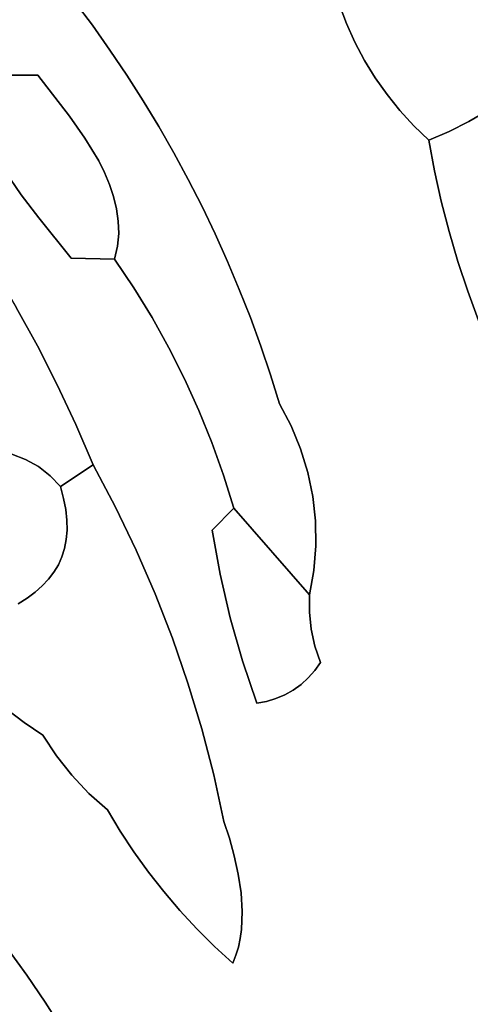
# Model space of a CAD drawing. Header units: inches. Extents: x 36.3 to 71.4, y 17.4 to 61.7.
# Tile 69 of 80: x 55.9 to 57.3, y 40.6 to 43.8. Entities that reach past the tile are written whole.
import ezdxf

# ---------------------------------------------------------------- set-up
doc = ezdxf.new("R2010")
doc.units = ezdxf.units.IN
doc.layers.add('SURFACES_FOR_SKETCHUP', color=7, linetype='Continuous')

msp = doc.modelspace()

# ---------------------------------------------------------------- linework, layer by layer
at = {"layer": 'SURFACES_FOR_SKETCHUP'}
for points, invisible_edges in [([(57.6563, 44.6744), (56.9028, 43.8508), (57.6493, 43.7417)], 11), ([(56.1024, 43.7822), (56.6111, 44.2939), (56.0435, 43.861)], 3), ([(56.6111, 44.2939), (56.1024, 43.7822), (56.7142, 44.1501)], 3), ([(56.1593, 43.702), (56.7142, 44.1501), (56.1024, 43.7822)], 3), ([(56.7142, 44.1501), (56.1593, 43.702), (56.8114, 44.0023)], 3), ([(56.2142, 43.6205), (56.8114, 44.0023), (56.1593, 43.702)], 3), ([(56.2671, 43.5377), (56.8114, 44.0023), (56.2142, 43.6205)], 3), ([(56.8114, 44.0023), (56.2671, 43.5377), (56.9028, 43.8508)], 3), ([(55.6668, 43.8129), (55.7002, 43.7513), (55.9826, 43.9385)], 10), ([(55.925, 43.6211), (55.9826, 43.9385), (55.7002, 43.7513)], 11), ([(55.9826, 43.9385), (55.925, 43.6211), (56.0435, 43.861)], 3), ([(56.0435, 43.861), (55.925, 43.6211), (56.1024, 43.7822)], 3), ([(56.9263, 43.7882), (56.9028, 43.8508), (56.2671, 43.5377)], 10), ([(57.6493, 43.7417), (56.9028, 43.8508), (57.6025, 43.6875)], 3), ([(56.9263, 43.7882), (57.6025, 43.6875), (56.9028, 43.8508)], 3), ([(56.1024, 43.7822), (55.925, 43.6211), (56.1593, 43.702)], 3), ([(56.2671, 43.5377), (56.3179, 43.4538), (56.9263, 43.7882)], 10), ([(56.9536, 43.7274), (56.9263, 43.7882), (56.3179, 43.4538)], 10), ([(56.9536, 43.7274), (57.5524, 43.6367), (56.9263, 43.7882)], 3), ([(57.6025, 43.6875), (56.9263, 43.7882), (57.5524, 43.6367)], 3), ([(55.7002, 43.7513), (55.729, 43.6873), (55.925, 43.6211)], 10), ([(56.028, 43.4878), (56.1593, 43.702), (55.925, 43.6211)], 3), ([(56.1593, 43.702), (56.028, 43.4878), (56.2142, 43.6205)], 3), ([(56.3179, 43.4538), (56.3666, 43.3686), (56.9536, 43.7274)], 10), ([(56.9847, 43.6686), (56.9536, 43.7274), (56.3666, 43.3686)], 10), ([(57.5524, 43.6367), (56.9536, 43.7274), (57.4992, 43.5894)], 3), ([(56.9847, 43.6686), (57.4992, 43.5894), (56.9536, 43.7274)], 3), ([(55.729, 43.6873), (55.7531, 43.6211), (55.925, 43.6211)], 8), ([(56.3666, 43.3686), (56.4133, 43.2823), (56.9847, 43.6686)], 10), ([(57.0194, 43.6119), (56.9847, 43.6686), (56.4133, 43.2823)], 10), ([(57.4992, 43.5894), (56.9847, 43.6686), (57.443, 43.5457)], 3), ([(57.0194, 43.6119), (57.443, 43.5457), (56.9847, 43.6686)], 3), ([(55.7416, 43.5848), (55.737, 43.5474), (55.925, 43.6211)], 10), ([(55.737, 43.5474), (55.7388, 43.5091), (55.925, 43.6211)], 10), ([(55.7388, 43.5091), (55.7461, 43.4699), (55.925, 43.6211)], 10), ([(55.7531, 43.6211), (55.7416, 43.5848), (55.925, 43.6211)], 2), ([(55.7461, 43.4699), (55.7585, 43.4303), (55.925, 43.6211)], 10), ([(56.028, 43.4878), (55.925, 43.6211), (55.7585, 43.4303)], 10), ([(56.2142, 43.6205), (56.028, 43.4878), (56.2671, 43.5377)], 3), ([(56.4133, 43.2823), (56.4578, 43.1949), (57.0194, 43.6119)], 10), ([(57.0577, 43.5576), (57.0194, 43.6119), (56.4578, 43.1949)], 10), ([(57.443, 43.5457), (57.0194, 43.6119), (57.3841, 43.5059)], 3), ([(57.0577, 43.5576), (57.3841, 43.5059), (57.0194, 43.6119)], 3), ([(57.3194, 42.9205), (57.4992, 43.5894), (57.2875, 43.0166)], 3), ([(57.443, 43.5457), (57.2875, 43.0166), (57.4992, 43.5894)], 3), ([(58.4423, 43.3509), (57.4992, 43.5894), (57.3194, 42.9205)], 11), ([(56.0781, 43.4167), (56.2671, 43.5377), (56.028, 43.4878)], 3), ([(56.1227, 43.3429), (56.2671, 43.5377), (56.0781, 43.4167)], 3), ([(56.3179, 43.4538), (56.2671, 43.5377), (56.1227, 43.3429)], 10), ([(57.0577, 43.5576), (56.4578, 43.1949), (57.0995, 43.5058)], 3), ([(57.3841, 43.5059), (57.0577, 43.5576), (57.3226, 43.4699)], 3), ([(57.0995, 43.5058), (57.3226, 43.4699), (57.0577, 43.5576)], 3), ([(57.2875, 43.0166), (57.443, 43.5457), (57.2588, 43.1137)], 3), ([(57.3841, 43.5059), (57.2588, 43.1137), (57.443, 43.5457)], 3), ([(56.5002, 43.1064), (57.0995, 43.5058), (56.4578, 43.1949)], 3), ([(57.0995, 43.5058), (56.5002, 43.1064), (57.2114, 43.3107)], 11), ([(57.2114, 43.3107), (57.1445, 43.4567), (57.0995, 43.5058)], 9), ([(57.2588, 43.4381), (57.3226, 43.4699), (57.0995, 43.5058)], 10), ([(57.1445, 43.4567), (57.2588, 43.4381), (57.0995, 43.5058)], 3), ([(57.3226, 43.4699), (57.2334, 43.2118), (57.3841, 43.5059)], 3), ([(57.2588, 43.1137), (57.3841, 43.5059), (57.2334, 43.2118)], 3), ([(55.7751, 43.3904), (56.028, 43.4878), (55.7585, 43.4303)], 3), ([(55.7954, 43.3504), (56.028, 43.4878), (55.7751, 43.3904)], 3), ([(55.7954, 43.3504), (55.8187, 43.3106), (56.028, 43.4878)], 10), ([(56.0781, 43.4167), (56.028, 43.4878), (55.8187, 43.3106)], 10), ([(56.1227, 43.3429), (56.1417, 43.305), (56.3179, 43.4538)], 10), ([(56.3666, 43.3686), (56.3179, 43.4538), (56.1417, 43.305)], 10), ([(57.2114, 43.3107), (57.1928, 43.4104), (57.1445, 43.4567)], 8), ([(57.1928, 43.4104), (57.2588, 43.4381), (57.1445, 43.4567)], 2), ([(57.2114, 43.3107), (57.2334, 43.2118), (57.3226, 43.4699)], 10), ([(57.2588, 43.4381), (57.2114, 43.3107), (57.3226, 43.4699)], 3), ([(55.8187, 43.3106), (55.8717, 43.2325), (56.0781, 43.4167)], 10), ([(56.1227, 43.3429), (56.0781, 43.4167), (55.8717, 43.2325)], 10), ([(57.1928, 43.4104), (57.2114, 43.3107), (57.2588, 43.4381)], 2), ([(56.1417, 43.305), (56.1581, 43.2665), (56.3666, 43.3686)], 10), ([(56.1581, 43.2665), (56.1712, 43.2274), (56.3666, 43.3686)], 10), ([(56.4133, 43.2823), (56.3666, 43.3686), (56.1712, 43.2274)], 10), ([(57.3194, 42.9205), (57.3546, 42.8255), (58.4423, 43.3509)], 10), ([(55.8717, 43.2325), (55.9288, 43.158), (56.1227, 43.3429)], 10), ([(56.1417, 43.305), (56.1227, 43.3429), (55.9288, 43.158)], 10), ([(55.8187, 43.3106), (55.7059, 43.1093), (55.8717, 43.2325)], 3), ([(56.1417, 43.305), (55.9288, 43.158), (56.1581, 43.2665)], 3), ([(56.1712, 43.2274), (56.1808, 43.1878), (56.4133, 43.2823)], 10), ([(56.1808, 43.1878), (56.1864, 43.1476), (56.4133, 43.2823)], 10), ([(56.4133, 43.2823), (56.1864, 43.1476), (56.4578, 43.1949)], 3), ([(56.5002, 43.1064), (56.5405, 43.0169), (57.2114, 43.3107)], 10), ([(57.2334, 43.2118), (57.2114, 43.3107), (56.5405, 43.0169)], 10), ([(56.1581, 43.2665), (55.9288, 43.158), (56.1712, 43.2274)], 3), ([(55.8717, 43.2325), (55.7059, 43.1093), (55.9288, 43.158)], 3), ([(56.1712, 43.2274), (55.9288, 43.158), (56.1808, 43.1878)], 3), ([(56.034, 43.0269), (56.1808, 43.1878), (55.9288, 43.158)], 3), ([(56.1808, 43.1878), (56.034, 43.0269), (56.1864, 43.1476)], 3), ([(56.1864, 43.1476), (56.1875, 43.1069), (56.4578, 43.1949)], 10), ([(56.4578, 43.1949), (56.1875, 43.1069), (56.5002, 43.1064)], 3), ([(56.5405, 43.0169), (56.5786, 42.9263), (57.2334, 43.2118)], 10), ([(57.2588, 43.1137), (57.2334, 43.2118), (56.5786, 42.9263)], 10), ([(55.7829, 42.9898), (55.9288, 43.158), (55.7059, 43.1093)], 3), ([(55.9288, 43.158), (55.7829, 42.9898), (56.034, 43.0269)], 3), ([(56.1864, 43.1476), (56.034, 43.0269), (56.1875, 43.1069)], 3), ([(56.1875, 43.1069), (56.034, 43.0269), (56.1837, 43.0658)], 3), ([(56.1837, 43.0658), (56.5002, 43.1064), (56.1875, 43.1069)], 3), ([(56.2372, 42.9307), (56.5002, 43.1064), (56.1837, 43.0658)], 11), ([(56.5002, 43.1064), (56.2372, 42.9307), (56.5405, 43.0169)], 3), ([(56.5786, 42.9263), (56.6144, 42.8349), (57.2588, 43.1137)], 10), ([(57.2875, 43.0166), (57.2588, 43.1137), (56.6144, 42.8349)], 10), ([(56.1745, 43.0241), (56.1837, 43.0658), (56.034, 43.0269)], 2), ([(56.1837, 43.0658), (56.1745, 43.0241), (56.2372, 42.9307)], 8), ([(55.8557, 42.8679), (56.034, 43.0269), (55.7829, 42.9898)], 3), ([(55.9243, 42.7435), (56.034, 43.0269), (55.8557, 42.8679)], 3), ([(56.034, 43.0269), (55.9243, 42.7435), (56.2372, 42.9307)], 11), ([(56.2372, 42.9307), (56.1745, 43.0241), (56.034, 43.0269)], 8), ([(56.296, 42.8348), (56.5405, 43.0169), (56.2372, 42.9307)], 3), ([(56.5405, 43.0169), (56.296, 42.8348), (56.5786, 42.9263)], 3), ([(56.6144, 42.8349), (56.6481, 42.7425), (57.2875, 43.0166)], 10), ([(57.3194, 42.9205), (57.2875, 43.0166), (56.6481, 42.7425)], 10), ([(56.296, 42.8348), (56.2372, 42.9307), (55.9243, 42.7435)], 10), ([(56.3506, 42.7367), (56.5786, 42.9263), (56.296, 42.8348)], 3), ([(56.5786, 42.9263), (56.3506, 42.7367), (56.6144, 42.8349)], 3), ([(56.6481, 42.7425), (56.6796, 42.6492), (57.3194, 42.9205)], 10), ([(57.3546, 42.8255), (57.3194, 42.9205), (56.6796, 42.6492)], 10), ([(55.8557, 42.8679), (55.6998, 42.4028), (55.9243, 42.7435)], 3), ([(55.9243, 42.7435), (55.9886, 42.6168), (56.296, 42.8348)], 10), ([(56.3506, 42.7367), (56.296, 42.8348), (55.9886, 42.6168)], 10), ([(56.4012, 42.6364), (56.6144, 42.8349), (56.3506, 42.7367)], 3), ([(56.6144, 42.8349), (56.4012, 42.6364), (56.6481, 42.7425)], 3), ([(56.6796, 42.6492), (56.7087, 42.5551), (57.3546, 42.8255)], 10), ([(56.7087, 42.5551), (56.7465, 42.4836), (57.3546, 42.8255)], 10), ([(57.393, 42.7317), (57.3546, 42.8255), (56.7465, 42.4836)], 10), ([(55.7478, 42.4063), (55.9243, 42.7435), (55.6998, 42.4028)], 3), ([(55.7953, 42.4027), (55.9243, 42.7435), (55.7478, 42.4063)], 3), ([(55.9243, 42.7435), (55.7953, 42.4027), (55.9886, 42.6168)], 3), ([(56.6481, 42.7425), (56.4012, 42.6364), (56.6796, 42.6492)], 3), ([(55.9886, 42.6168), (56.0486, 42.4879), (56.3506, 42.7367)], 10), ([(56.4012, 42.6364), (56.3506, 42.7367), (56.0486, 42.4879)], 10), ([(56.7465, 42.4836), (56.7771, 42.4093), (57.393, 42.7317)], 10), ([(57.4347, 42.6393), (57.393, 42.7317), (56.7771, 42.4093)], 10), ([(56.4475, 42.5341), (56.6796, 42.6492), (56.4012, 42.6364)], 3), ([(56.6796, 42.6492), (56.4475, 42.5341), (56.7087, 42.5551)], 3), ([(55.8415, 42.3922), (55.9886, 42.6168), (55.7953, 42.4027)], 3), ([(55.8415, 42.3922), (55.8858, 42.3752), (55.9886, 42.6168)], 10), ([(56.0486, 42.4879), (55.9886, 42.6168), (55.8858, 42.3752)], 10), ([(56.4012, 42.6364), (56.0486, 42.4879), (56.4475, 42.5341)], 3), ([(56.7771, 42.4093), (56.8005, 42.3329), (57.4347, 42.6393)], 10), ([(56.8005, 42.3329), (56.8166, 42.2547), (57.4347, 42.6393)], 10), ([(57.5736, 42.0466), (57.4347, 42.6393), (56.8166, 42.2547)], 10), ([(56.4896, 42.4299), (56.7087, 42.5551), (56.4475, 42.5341)], 3), ([(56.7087, 42.5551), (56.4896, 42.4299), (56.7465, 42.4836)], 3), ([(56.1043, 42.357), (56.4475, 42.5341), (56.0486, 42.4879)], 3), ([(56.4475, 42.5341), (56.1043, 42.357), (56.4896, 42.4299)], 3), ([(55.8858, 42.3752), (55.9272, 42.3518), (56.0486, 42.4879)], 10), ([(55.9272, 42.3518), (55.9652, 42.3222), (56.0486, 42.4879)], 10), ([(56.1043, 42.357), (56.0486, 42.4879), (55.9652, 42.3222)], 10), ([(56.5274, 42.324), (56.7465, 42.4836), (56.4896, 42.4299)], 3), ([(56.7465, 42.4836), (56.5274, 42.324), (56.7771, 42.4093)], 3), ([(56.1043, 42.357), (56.1769, 42.2203), (56.4896, 42.4299)], 10), ([(56.4896, 42.4299), (56.1769, 42.2203), (56.5274, 42.324)], 3), ([(55.8415, 42.3922), (55.5896, 42.3131), (55.8858, 42.3752)], 3), ([(56.7771, 42.4093), (56.5274, 42.324), (56.8005, 42.3329)], 3), ([(56.02, 42.146), (55.8858, 42.3752), (55.5896, 42.3131)], 11), ([(55.8858, 42.3752), (56.0157, 42.2124), (55.9272, 42.3518)], 3), ([(56.0157, 42.2124), (55.8858, 42.3752), (56.0194, 42.1783)], 3), ([(56.0194, 42.1783), (55.8858, 42.3752), (56.02, 42.146)], 3), ([(55.9652, 42.3222), (55.9989, 42.2868), (56.1043, 42.357)], 8), ([(56.1043, 42.357), (55.9989, 42.2868), (56.0089, 42.2486)], 8), ([(56.1043, 42.357), (56.0089, 42.2486), (56.1769, 42.2203)], 3), ([(55.9272, 42.3518), (56.0157, 42.2124), (55.9652, 42.3222)], 3), ([(56.4905, 42.1456), (56.5274, 42.324), (56.1769, 42.2203)], 11), ([(56.4905, 42.1456), (56.5607, 42.2165), (56.5274, 42.324)], 8), ([(56.5607, 42.2165), (56.8005, 42.3329), (56.5274, 42.324)], 3), ([(56.8166, 42.2547), (56.8005, 42.3329), (56.5607, 42.2165)], 10), ([(56.0175, 42.1155), (56.02, 42.146), (55.5896, 42.3131)], 10), ([(55.6885, 41.9028), (55.9165, 41.9444), (55.5896, 42.3131)], 11), ([(55.9776, 42.0096), (56.0175, 42.1155), (55.5896, 42.3131)], 11), ([(55.9398, 41.9649), (55.5896, 42.3131), (55.9165, 41.9444)], 3), ([(55.9776, 42.0096), (55.5896, 42.3131), (55.9601, 41.9866)], 3), ([(55.9601, 41.9866), (55.5896, 42.3131), (55.9398, 41.9649)], 3), ([(56.0089, 42.2486), (55.9652, 42.3222), (56.0157, 42.2124)], 3), ([(56.0089, 42.2486), (55.9989, 42.2868), (55.9652, 42.3222)], 8), ([(56.0157, 42.2124), (56.1769, 42.2203), (56.0089, 42.2486)], 3), ([(56.8166, 42.2547), (56.5607, 42.2165), (56.8253, 42.1754)], 3), ([(56.8166, 42.2547), (56.8253, 42.1754), (57.5736, 42.0466)], 10), ([(56.0194, 42.1783), (56.1769, 42.2203), (56.0157, 42.2124)], 3), ([(56.0175, 42.1155), (56.1769, 42.2203), (56.02, 42.146)], 3), ([(56.1769, 42.2203), (56.0175, 42.1155), (56.2441, 42.0811)], 3), ([(56.02, 42.146), (56.1769, 42.2203), (56.0194, 42.1783)], 3), ([(56.1769, 42.2203), (56.2441, 42.0811), (56.4905, 42.1456)], 10), ([(56.5607, 42.2165), (56.4905, 42.1456), (56.5163, 42.0028)], 8), ([(56.5607, 42.2165), (56.5163, 42.0028), (56.8065, 41.9356)], 3), ([(56.8204, 42.0153), (56.8266, 42.0954), (56.5607, 42.2165)], 10), ([(56.8065, 41.9356), (56.8204, 42.0153), (56.5607, 42.2165)], 2), ([(56.8253, 42.1754), (56.5607, 42.2165), (56.8266, 42.0954)], 3), ([(56.8253, 42.1754), (56.8266, 42.0954), (57.5736, 42.0466)], 10), ([(56.2441, 42.0811), (56.3057, 41.9394), (56.4905, 42.1456)], 10), ([(56.5163, 42.0028), (56.4905, 42.1456), (56.3057, 41.9394)], 10), ([(56.0175, 42.1155), (55.9776, 42.0096), (56.012, 42.0867)], 3), ([(56.012, 42.0867), (56.2441, 42.0811), (56.0175, 42.1155)], 3), ([(55.9776, 42.0096), (55.992, 42.0338), (56.012, 42.0867)], 10), ([(56.0035, 42.0595), (56.012, 42.0867), (55.992, 42.0338)], 2), ([(56.3057, 41.9394), (56.2441, 42.0811), (55.992, 42.0338)], 10), ([(56.0035, 42.0595), (55.992, 42.0338), (56.2441, 42.0811)], 10), ([(56.012, 42.0867), (56.0035, 42.0595), (56.2441, 42.0811)], 10), ([(56.8266, 42.0954), (56.8204, 42.0153), (57.5736, 42.0466)], 10), ([(56.8116, 41.8242), (57.5736, 42.0466), (56.8059, 41.8797)], 3), ([(56.8059, 41.8797), (57.5736, 42.0466), (56.8065, 41.9356)], 3), ([(56.8204, 42.0153), (56.8065, 41.9356), (57.5736, 42.0466)], 10), ([(56.8236, 41.7697), (57.5736, 42.0466), (56.8116, 41.8242)], 3), ([(56.8416, 41.7167), (57.5736, 42.0466), (56.8236, 41.7697)], 3), ([(57.6895, 40.9525), (57.5736, 42.0466), (56.8416, 41.7167)], 10), ([(55.9776, 42.0096), (55.9601, 41.9866), (56.3057, 41.9394)], 10), ([(55.992, 42.0338), (55.9776, 42.0096), (56.3057, 41.9394)], 10), ([(55.9601, 41.9866), (55.9398, 41.9649), (56.3057, 41.9394)], 10), ([(56.5491, 41.8615), (56.5163, 42.0028), (56.3057, 41.9394)], 10), ([(56.5163, 42.0028), (56.5491, 41.8615), (56.8065, 41.9356)], 10), ([(55.7428, 41.8914), (55.9165, 41.9444), (55.6885, 41.9028)], 3), ([(55.9165, 41.9444), (55.7428, 41.8914), (55.8904, 41.9249)], 3), ([(55.8904, 41.9249), (55.942, 41.4814), (55.9165, 41.9444)], 3), ([(55.9398, 41.9649), (55.9165, 41.9444), (56.3618, 41.7956)], 10), ([(55.942, 41.4814), (56.3618, 41.7956), (55.9165, 41.9444)], 11), ([(56.3618, 41.7956), (56.3057, 41.9394), (55.9398, 41.9649)], 10), ([(55.8904, 41.9249), (55.7428, 41.8914), (55.8615, 41.9064)], 3), ([(55.8615, 41.9064), (55.8809, 41.5221), (55.8904, 41.9249)], 3), ([(55.942, 41.4814), (55.8904, 41.9249), (55.8809, 41.5221)], 3), ([(56.3057, 41.9394), (56.3618, 41.7956), (56.5491, 41.8615)], 10), ([(56.8059, 41.8797), (56.8065, 41.9356), (56.5491, 41.8615)], 10), ([(55.8809, 41.5221), (55.8615, 41.9064), (55.8227, 41.5665)], 3), ([(56.8116, 41.8242), (56.8059, 41.8797), (56.5491, 41.8615)], 10), ([(56.5887, 41.722), (56.5491, 41.8615), (56.3618, 41.7956)], 10), ([(56.5491, 41.8615), (56.5887, 41.722), (56.8116, 41.8242)], 10), ([(56.8236, 41.7697), (56.8116, 41.8242), (56.5887, 41.722)], 10), ([(56.3618, 41.7956), (55.942, 41.4814), (56.4122, 41.6496)], 3), ([(56.3618, 41.7956), (56.4122, 41.6496), (56.5887, 41.722)], 10), ([(56.8236, 41.7697), (56.5887, 41.722), (56.7787, 41.6457)], 11), ([(56.7787, 41.6457), (56.8021, 41.6669), (56.8236, 41.7697)], 10), ([(56.8232, 41.6906), (56.8236, 41.7697), (56.8021, 41.6669)], 3), ([(56.8232, 41.6906), (56.8416, 41.7167), (56.8236, 41.7697)], 8), ([(56.6351, 41.5845), (56.5887, 41.722), (56.4122, 41.6496)], 10), ([(56.7259, 41.6119), (56.7532, 41.6274), (56.5887, 41.722)], 10), ([(56.6665, 41.5903), (56.6969, 41.5995), (56.5887, 41.722)], 10), ([(56.5887, 41.722), (56.6351, 41.5845), (56.6665, 41.5903)], 8), ([(56.7532, 41.6274), (56.7787, 41.6457), (56.5887, 41.722)], 10), ([(56.7259, 41.6119), (56.5887, 41.722), (56.6969, 41.5995)], 3), ([(56.8232, 41.6906), (56.8021, 41.6669), (57.6895, 40.9525)], 10), ([(56.8416, 41.7167), (56.8232, 41.6906), (57.6895, 40.9525)], 10), ([(56.8021, 41.6669), (56.7787, 41.6457), (57.6895, 40.9525)], 10), ([(55.9862, 41.4141), (56.4122, 41.6496), (55.942, 41.4814)], 3), ([(56.036, 41.351), (56.4122, 41.6496), (55.9862, 41.4141)], 3), ([(56.4122, 41.6496), (56.036, 41.351), (56.4569, 41.5018)], 3), ([(56.4122, 41.6496), (56.4569, 41.5018), (56.6351, 41.5845)], 10), ([(56.5466, 41.1471), (56.5624, 41.0898), (56.7532, 41.6274)], 10), ([(56.7532, 41.6274), (56.7259, 41.6119), (56.5466, 41.1471)], 10), ([(56.5624, 41.0898), (56.5754, 41.0304), (56.7787, 41.6457)], 10), ([(56.7787, 41.6457), (56.7532, 41.6274), (56.5624, 41.0898)], 10), ([(56.5754, 41.0304), (57.6895, 40.9525), (56.7787, 41.6457)], 11), ([(56.4959, 41.3521), (56.529, 41.201), (56.6969, 41.5995)], 10), ([(56.6969, 41.5995), (56.6665, 41.5903), (56.4959, 41.3521)], 10), ([(56.6665, 41.5903), (56.6351, 41.5845), (56.4959, 41.3521)], 10), ([(56.529, 41.201), (56.5466, 41.1471), (56.7259, 41.6119)], 10), ([(56.7259, 41.6119), (56.6969, 41.5995), (56.529, 41.201)], 10), ([(55.8227, 41.5665), (55.4776, 41.1862), (55.8809, 41.5221)], 3), ([(56.4569, 41.5018), (56.4959, 41.3521), (56.6351, 41.5845)], 10), ([(55.5525, 41.1113), (55.8809, 41.5221), (55.4776, 41.1862)], 3), ([(55.8809, 41.5221), (55.5525, 41.1113), (55.9862, 41.4141)], 11), ([(55.9862, 41.4141), (55.942, 41.4814), (55.8809, 41.5221)], 8), ([(56.0909, 41.2924), (56.4569, 41.5018), (56.036, 41.351)], 3), ([(56.1509, 41.2386), (56.4569, 41.5018), (56.0909, 41.2924)], 3), ([(56.4569, 41.5018), (56.1509, 41.2386), (56.4959, 41.3521)], 3), ([(55.625, 41.034), (55.9862, 41.4141), (55.5525, 41.1113)], 3), ([(55.9862, 41.4141), (55.625, 41.034), (56.036, 41.351)], 3), ([(55.695, 40.9545), (56.036, 41.351), (55.625, 41.034)], 3), ([(56.036, 41.351), (55.695, 40.9545), (56.0909, 41.2924)], 3), ([(56.1926, 41.1696), (56.4959, 41.3521), (56.1509, 41.2386)], 3), ([(56.4959, 41.3521), (56.1926, 41.1696), (56.529, 41.201)], 3), ([(55.7625, 40.8729), (56.0909, 41.2924), (55.695, 40.9545)], 3), ([(56.0909, 41.2924), (55.7625, 40.8729), (56.1509, 41.2386)], 3), ([(56.1926, 41.1696), (56.1509, 41.2386), (55.7625, 40.8729)], 10), ([(56.2371, 41.1024), (56.529, 41.201), (56.1926, 41.1696)], 3), ([(56.2843, 41.0371), (56.529, 41.201), (56.2371, 41.1024)], 3), ([(56.529, 41.201), (56.2843, 41.0371), (56.5466, 41.1471)], 3), ([(56.1926, 41.1696), (55.7625, 40.8729), (56.2371, 41.1024)], 3), ([(56.334, 40.9738), (56.5466, 41.1471), (56.2843, 41.0371)], 3), ([(56.5466, 41.1471), (56.334, 40.9738), (56.5624, 41.0898)], 3), ([(55.8274, 40.7891), (56.2371, 41.1024), (55.7625, 40.8729)], 3), ([(56.2371, 41.1024), (55.8274, 40.7891), (56.2843, 41.0371)], 3), ([(56.5624, 41.0898), (56.334, 40.9738), (56.5754, 41.0304)], 3), ([(55.8898, 40.7032), (56.2843, 41.0371), (55.8274, 40.7891)], 3), ([(56.2843, 41.0371), (55.8898, 40.7032), (56.334, 40.9738)], 3), ([(56.3862, 40.9125), (56.5754, 41.0304), (56.334, 40.9738)], 3), ([(56.5754, 41.0304), (56.3862, 40.9125), (56.5844, 40.97)], 3), ([(56.5844, 40.97), (57.6895, 40.9525), (56.5754, 41.0304)], 3), ([(55.9494, 40.6154), (56.334, 40.9738), (55.8898, 40.7032)], 3), ([(56.334, 40.9738), (55.9494, 40.6154), (56.3862, 40.9125)], 3), ([(56.4408, 40.8534), (56.5844, 40.97), (56.3862, 40.9125)], 3), ([(56.5844, 40.97), (56.4408, 40.8534), (56.5882, 40.9097)], 3), ([(56.5677, 40.7676), (56.5573, 40.7418), (57.6895, 40.9525)], 10), ([(57.7841, 40.8234), (57.6895, 40.9525), (56.5573, 40.7418)], 10), ([(56.5758, 40.7944), (56.5677, 40.7676), (57.6895, 40.9525)], 10), ([(56.5818, 40.8222), (56.5758, 40.7944), (57.6895, 40.9525)], 10), ([(56.5857, 40.8508), (56.5818, 40.8222), (57.6895, 40.9525)], 10), ([(56.5882, 40.9097), (57.6895, 40.9525), (56.5844, 40.97)], 3), ([(56.5882, 40.9097), (56.5857, 40.8508), (57.6895, 40.9525)], 10), ([(56.0064, 40.5256), (56.3862, 40.9125), (55.9494, 40.6154)], 3), ([(56.3862, 40.9125), (56.0064, 40.5256), (56.4408, 40.8534)], 3), ([(56.5882, 40.9097), (56.4408, 40.8534), (56.5857, 40.8508)], 3), ([(56.4408, 40.8534), (56.0064, 40.5256), (56.4979, 40.7964)], 3), ([(56.4408, 40.8534), (56.4979, 40.7964), (56.5857, 40.8508)], 10), ([(56.5818, 40.8222), (56.5857, 40.8508), (56.4979, 40.7964)], 10), ([(56.0605, 40.4339), (56.4979, 40.7964), (56.0064, 40.5256)], 3), ([(56.4979, 40.7964), (56.0605, 40.4339), (56.5573, 40.7418)], 3), ([(56.5758, 40.7944), (56.5818, 40.8222), (56.4979, 40.7964)], 10), ([(56.5573, 40.7418), (56.5677, 40.7676), (56.4979, 40.7964)], 2), ([(56.5677, 40.7676), (56.5758, 40.7944), (56.4979, 40.7964)], 10), ([(57.4034, 39.5058), (57.7841, 40.8234), (56.5573, 40.7418)], 11), ([(55.8274, 40.7891), (54.69, 39.3303), (55.8898, 40.7032)], 3), ([(56.1118, 40.3404), (56.5573, 40.7418), (56.0605, 40.4339)], 3), ([(56.1565, 40.2746), (56.5573, 40.7418), (56.1118, 40.3404)], 3), ([(56.1971, 40.2064), (56.5573, 40.7418), (56.1565, 40.2746)], 3), ([(56.2335, 40.136), (56.5573, 40.7418), (56.1971, 40.2064)], 3), ([(56.2656, 40.0637), (56.5573, 40.7418), (56.2335, 40.136)], 3), ([(56.2934, 39.9896), (56.5573, 40.7418), (56.2656, 40.0637)], 3), ([(56.2934, 39.9896), (56.3168, 39.9139), (56.5573, 40.7418)], 10), ([(56.3168, 39.9139), (57.0523, 39.4075), (56.5573, 40.7418)], 11), ([(57.4034, 39.5058), (56.5573, 40.7418), (57.0523, 39.4075)], 11), ([(55.8898, 40.7032), (54.69, 39.3303), (55.9494, 40.6154)], 3), ([(55.9494, 40.6154), (54.69, 39.3303), (56.0064, 40.5256)], 3)]:
    msp.add_3dface(points, dxfattribs=dict(at, invisible_edges=invisible_edges))

doc.saveas('drawing.dxf')
